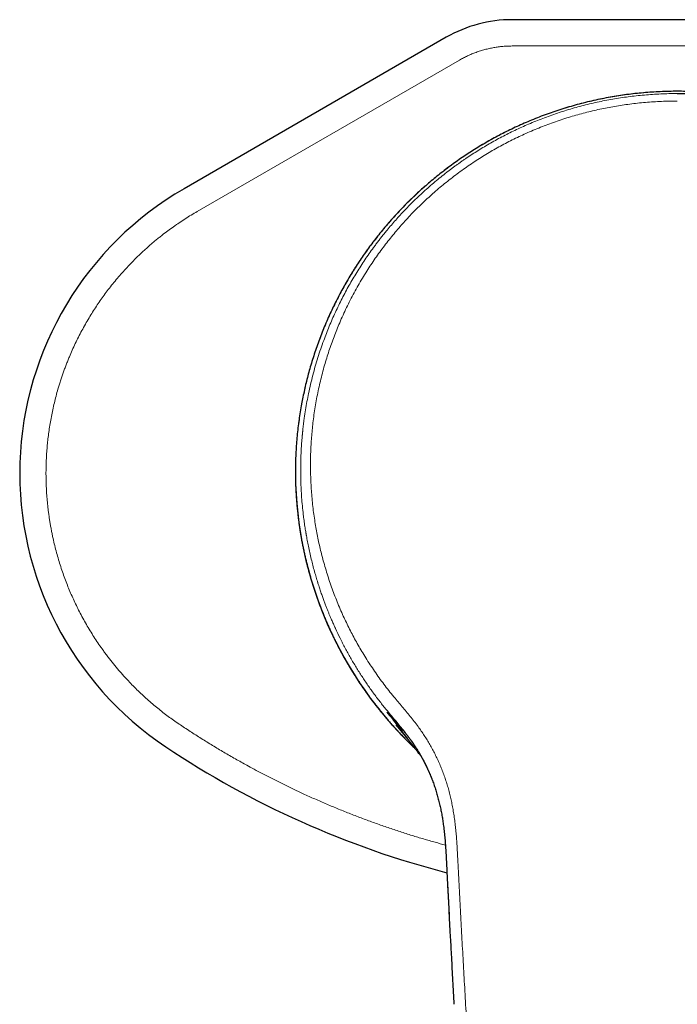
# Model space of a CAD drawing. Header units: millimetres. Extents: x 8 to 802, y 12 to 450.
# Tile 2 of 28: x 282 to 332, y 145 to 220. Entities that reach past the tile are written whole.
import ezdxf

# ---------------------------------------------------------------- set-up
doc = ezdxf.new("R2010")
doc.units = ezdxf.units.MM

msp = doc.modelspace()

# ---------------------------------------------------------------- linework, layer by layer
at = {"color": 7, "linetype": 'Continuous', "lineweight": 30}
for p, q in [((344.565, 219.863), (319.435, 219.863)), ((314.435, 218.523), (294.5, 207.014)), ((314.447, 155.733), (314.506, 154.555))]:
    msp.add_line(p, q, dxfattribs=at)
at = {"color": 8, "linetype": 'Continuous', "lineweight": 0}
for p, q in [((344.565, 217.863), (319.435, 217.863)), ((315.435, 216.791), (295.5, 205.282)), ((302.961, 185.613), (302.96, 185.609)), ((302.96, 185.29), (302.961, 185.29))]:
    msp.add_line(p, q, dxfattribs=at)
at = {"color": 7, "linetype": 'Continuous', "lineweight": 30}
for centre, radius, start, end in [((319.435, 209.863), 10, 90, 120), ((307, 185.363), 25, 120, 236.25101), ((331.999, 185.561), 29.04, 180.53434, 226.65269), ((332, 222.78), 70, 236.25101, 255.50794)]:
    msp.add_arc(centre, radius, start, end, dxfattribs=at)
at = {"color": 8, "linetype": 'Continuous', "lineweight": 0}
for points, knots in [([(319.435, 217.863), (319.319, 217.862), (319.086, 217.859), (318.737, 217.835), (318.391, 217.797), (318.047, 217.744), (317.704, 217.676), (317.364, 217.593), (317.028, 217.495), (316.698, 217.383), (316.373, 217.257), (316.054, 217.116), (315.741, 216.962), (315.537, 216.848), (315.435, 216.791)], [0, 0, 0, 0, 0.083581, 0.16685, 0.249967, 0.333091, 0.416382, 0.499999, 0.583581, 0.66685, 0.749967, 0.833091, 0.916383, 1, 1, 1, 1]), ([(332, 214.419), (331.787, 214.417), (331.362, 214.415), (330.724, 214.393), (330.086, 214.358), (329.447, 214.309), (328.813, 214.246), (328.183, 214.169), (327.558, 214.08), (326.933, 213.976), (326.307, 213.859), (325.679, 213.726), (325.049, 213.578), (324.422, 213.417), (323.797, 213.241), (323.179, 213.052), (322.569, 212.85), (321.966, 212.636), (321.367, 212.408), (320.915, 212.225), (320.608, 212.095), (320.443, 212.025), (320.279, 211.953), (320.114, 211.88), (319.95, 211.806), (319.712, 211.696), (319.4, 211.549), (318.991, 211.349), (318.559, 211.129), (318.106, 210.887), (317.645, 210.631), (317.175, 210.359), (316.699, 210.07), (316.226, 209.771), (315.756, 209.462), (315.291, 209.142), (314.831, 208.812), (314.375, 208.471), (313.923, 208.12), (313.477, 207.759), (313.039, 207.389), (312.609, 207.012), (312.187, 206.627), (311.772, 206.232), (311.463, 205.927), (311.257, 205.718), (311.15, 205.608), (311.043, 205.498), (310.937, 205.387), (310.831, 205.275), (310.725, 205.162), (310.558, 204.981), (310.331, 204.731), (310.029, 204.388), (309.712, 204.016), (309.382, 203.614), (309.093, 203.25), (308.843, 202.924), (308.631, 202.641), (308.421, 202.353), (308.214, 202.062), (308.009, 201.766), (307.814, 201.476), (307.627, 201.193), (307.413, 200.859), (307.167, 200.462), (306.892, 199.999), (306.622, 199.526), (306.358, 199.042), (306.102, 198.549), (305.854, 198.05), (305.614, 197.543), (305.382, 197.025), (305.223, 196.651), (305.13, 196.426), (305.1, 196.352), (305.07, 196.278), (305.04, 196.204), (305.01, 196.13), (304.981, 196.055), (304.906, 195.866), (304.794, 195.573), (304.649, 195.175), (304.502, 194.757), (304.352, 194.303), (304.199, 193.813), (304.052, 193.311), (303.911, 192.796), (303.778, 192.27), (303.687, 191.88), (303.632, 191.631), (303.609, 191.528), (303.587, 191.424), (303.565, 191.32), (303.545, 191.221), (303.527, 191.134), (303.504, 191.018), (303.474, 190.866), (303.435, 190.656), (303.394, 190.426), (303.351, 190.176), (303.309, 189.916), (303.268, 189.645), (303.228, 189.366), (303.19, 189.078), (303.154, 188.782), (303.12, 188.475), (303.088, 188.157), (303.058, 187.825), (303.032, 187.482), (303.008, 187.127), (302.989, 186.762), (302.974, 186.387), (302.964, 186.002), (302.961, 185.741), (302.96, 185.609)], [0, 0, 0, 0, 0.0137993, 0.0276195, 0.0414612, 0.0553249, 0.069211, 0.0828715, 0.0965546, 0.1102607, 0.1239902, 0.137994, 0.1520231, 0.166078, 0.180159, 0.1942668, 0.2081491, 0.222058, 0.235994, 0.2499575, 0.2538556, 0.2577601, 0.2616711, 0.2655885, 0.2695125, 0.2734429, 0.2827332, 0.2920598, 0.3032103, 0.3144125, 0.3256668, 0.3377827, 0.3499589, 0.3621953, 0.3744924, 0.3868502, 0.3992692, 0.4117494, 0.424291, 0.4368944, 0.4495598, 0.4620594, 0.4746192, 0.4872393, 0.49992, 0.5032864, 0.5066612, 0.5100444, 0.5134359, 0.5168359, 0.5202442, 0.523661, 0.5331003, 0.5426032, 0.5539991, 0.5654854, 0.5770621, 0.5848651, 0.5927087, 0.6005931, 0.6085181, 0.6164839, 0.6244905, 0.6317769, 0.6390805, 0.6508896, 0.6628507, 0.674964, 0.6872295, 0.6996473, 0.7119918, 0.7244833, 0.7371221, 0.7499083, 0.7516709, 0.75344, 0.7552157, 0.7569979, 0.7587866, 0.7605819, 0.7623838, 0.7724107, 0.7815306, 0.7908084, 0.8020592, 0.8135338, 0.8252322, 0.8371547, 0.8493012, 0.8616718, 0.8640297, 0.8663955, 0.8687694, 0.8711512, 0.873541, 0.8755736, 0.8771157, 0.8814724, 0.8859989, 0.8914482, 0.8971251, 0.9030294, 0.9091613, 0.9155207, 0.9219882, 0.9286752, 0.9355818, 0.9427081, 0.9502062, 0.9579331, 0.9658887, 0.9740732, 0.9824866, 0.9911288, 1, 1, 1, 1]), ([(332, 214.246), (331.789, 214.244), (331.369, 214.242), (330.741, 214.22), (330.116, 214.186), (329.495, 214.138), (328.882, 214.078), (328.277, 214.005), (327.679, 213.92), (327.087, 213.823), (326.495, 213.714), (325.904, 213.592), (325.315, 213.457), (324.732, 213.311), (324.155, 213.153), (323.584, 212.984), (323.019, 212.804), (322.461, 212.614), (321.911, 212.413), (321.368, 212.202), (320.831, 211.982), (320.302, 211.751), (319.784, 211.513), (319.276, 211.268), (318.778, 211.015), (318.288, 210.754), (317.805, 210.484), (317.33, 210.207), (316.863, 209.923), (316.403, 209.631), (316.034, 209.386), (315.752, 209.194), (315.553, 209.056), (315.357, 208.916), (315.161, 208.776), (314.968, 208.634), (314.776, 208.491), (314.495, 208.278), (314.129, 207.991), (313.682, 207.627), (313.243, 207.254), (312.812, 206.874), (312.39, 206.485), (311.977, 206.089), (311.573, 205.685), (311.193, 205.291), (310.837, 204.907), (310.503, 204.535), (310.176, 204.157), (309.897, 203.822), (309.661, 203.531), (309.467, 203.287), (309.275, 203.04), (309.087, 202.792), (308.849, 202.471), (308.565, 202.075), (308.241, 201.603), (307.927, 201.126), (307.623, 200.644), (307.33, 200.158), (307.047, 199.667), (306.775, 199.173), (306.509, 198.667), (306.251, 198.149), (306, 197.62), (305.761, 197.087), (305.533, 196.552), (305.317, 196.014), (305.182, 195.653), (305.115, 195.472)], [0, 0, 0, 0, 0.017856, 0.035631, 0.053326, 0.070939, 0.088472, 0.105615, 0.12268, 0.139668, 0.15658, 0.173758, 0.190856, 0.207876, 0.224817, 0.24168, 0.258465, 0.275172, 0.291765, 0.308281, 0.32472, 0.341083, 0.35737, 0.373293, 0.389143, 0.40492, 0.420626, 0.436259, 0.451821, 0.467312, 0.482733, 0.489633, 0.49652, 0.503392, 0.51025, 0.517094, 0.523924, 0.53074, 0.547242, 0.563726, 0.580191, 0.596637, 0.613065, 0.629476, 0.645871, 0.662248, 0.676648, 0.691035, 0.70541, 0.719775, 0.728798, 0.737817, 0.746832, 0.755843, 0.76485, 0.781493, 0.798106, 0.81469, 0.831246, 0.847773, 0.864273, 0.880746, 0.897193, 0.914395, 0.931569, 0.948716, 0.965836, 0.982931, 1, 1, 1, 1]), ([(361.04, 185.609), (361.039, 185.749), (361.036, 186.024), (361.024, 186.431), (361.008, 186.827), (360.986, 187.21), (360.961, 187.582), (360.932, 187.936), (360.901, 188.272), (360.868, 188.591), (360.832, 188.899), (360.795, 189.196), (360.756, 189.484), (360.715, 189.76), (360.673, 190.027), (360.631, 190.283), (360.588, 190.528), (360.555, 190.709), (360.532, 190.829), (360.52, 190.891), (360.508, 190.953), (360.497, 191.013), (360.485, 191.073), (360.472, 191.139), (360.456, 191.216), (360.425, 191.368), (360.378, 191.588), (360.3, 191.937), (360.203, 192.347), (360.083, 192.817), (359.958, 193.276), (359.827, 193.726), (359.691, 194.166), (359.543, 194.621), (359.382, 195.091), (359.206, 195.572), (359.026, 196.041), (358.891, 196.377), (358.804, 196.585), (358.768, 196.671), (358.731, 196.757), (358.695, 196.843), (358.658, 196.928), (358.621, 197.014), (358.528, 197.225), (358.385, 197.543), (358.186, 197.965), (357.979, 198.388), (357.754, 198.829), (357.51, 199.286), (357.28, 199.699), (357.066, 200.07), (356.869, 200.4), (356.67, 200.725), (356.468, 201.045), (356.259, 201.367), (356.039, 201.696), (355.777, 202.076), (355.477, 202.496), (355.138, 202.951), (354.793, 203.396), (354.442, 203.831), (354.087, 204.253), (353.73, 204.663), (353.37, 205.061), (353.006, 205.448), (352.721, 205.742), (352.518, 205.945), (352.399, 206.063), (352.28, 206.179), (352.16, 206.295), (352.04, 206.411), (351.919, 206.525), (351.727, 206.705), (351.462, 206.947), (351.101, 207.267), (350.714, 207.599), (350.299, 207.941), (349.871, 208.282), (349.428, 208.621), (348.969, 208.957), (348.507, 209.282), (348.04, 209.598), (347.569, 209.903), (347.094, 210.197), (346.616, 210.481), (346.135, 210.755), (345.651, 211.018), (345.166, 211.27), (344.683, 211.51), (344.2, 211.738), (343.715, 211.957), (343.319, 212.127), (343.015, 212.253), (342.803, 212.338), (342.591, 212.422), (342.378, 212.505), (342.164, 212.585), (341.95, 212.664), (341.735, 212.742), (341.442, 212.845), (341.068, 212.97), (340.614, 213.115), (340.106, 213.268), (339.545, 213.426), (338.929, 213.584), (338.31, 213.728), (337.685, 213.86), (337.055, 213.979), (336.42, 214.083), (335.783, 214.174), (335.145, 214.251), (334.511, 214.312), (333.88, 214.36), (333.253, 214.394), (332.626, 214.415), (332.209, 214.417), (332, 214.419)], [0, 0, 0, 0, 0.009381, 0.018506, 0.027374, 0.035986, 0.044342, 0.052442, 0.059844, 0.067018, 0.073965, 0.080684, 0.087176, 0.09344, 0.099476, 0.105285, 0.110866, 0.11622, 0.117652, 0.119068, 0.120466, 0.121847, 0.12321, 0.124557, 0.126364, 0.128456, 0.13499, 0.141464, 0.152469, 0.163296, 0.173944, 0.184414, 0.194705, 0.204818, 0.216507, 0.22795, 0.239144, 0.250091, 0.25218, 0.254264, 0.256345, 0.258422, 0.260495, 0.262564, 0.264629, 0.275917, 0.285896, 0.295782, 0.307429, 0.318943, 0.330324, 0.338945, 0.347488, 0.355953, 0.364341, 0.372652, 0.381544, 0.390656, 0.403323, 0.415885, 0.428344, 0.440699, 0.45295, 0.464882, 0.476714, 0.488446, 0.500079, 0.503766, 0.507448, 0.511125, 0.514797, 0.518464, 0.522125, 0.525782, 0.535811, 0.545802, 0.557646, 0.569436, 0.581172, 0.593687, 0.60614, 0.618533, 0.630864, 0.643135, 0.655345, 0.667495, 0.679585, 0.691615, 0.703586, 0.715285, 0.726927, 0.738513, 0.750042, 0.755021, 0.759997, 0.764969, 0.769938, 0.774903, 0.779865, 0.784824, 0.789779, 0.80015, 0.810506, 0.820848, 0.834676, 0.848478, 0.862256, 0.87601, 0.889988, 0.903943, 0.917874, 0.931781, 0.945666, 0.959281, 0.972874, 0.986447, 1, 1, 1, 1]), ([(310.54, 168.267), (310.411, 168.424), (310.153, 168.737), (309.78, 169.217), (309.418, 169.703), (309.067, 170.197), (308.727, 170.697), (308.399, 171.204), (308.091, 171.702), (307.802, 172.192), (307.531, 172.673), (307.271, 173.159), (307.02, 173.649), (306.779, 174.144), (306.541, 174.658), (306.308, 175.192), (306.079, 175.747), (305.863, 176.306), (305.659, 176.869), (305.467, 177.437), (305.288, 178.009), (305.125, 178.568), (304.979, 179.115), (304.847, 179.649), (304.726, 180.185), (304.616, 180.724), (304.516, 181.265), (304.424, 181.826), (304.342, 182.405), (304.27, 183.002), (304.211, 183.602), (304.166, 184.204), (304.133, 184.808), (304.114, 185.413), (304.108, 186.002), (304.114, 186.576), (304.131, 187.133), (304.16, 187.69), (304.2, 188.248), (304.251, 188.805), (304.316, 189.38), (304.396, 189.971), (304.491, 190.577), (304.6, 191.183), (304.723, 191.787), (304.86, 192.39), (305.011, 192.991), (305.171, 193.572), (305.339, 194.135), (305.513, 194.679), (305.699, 195.22), (305.897, 195.758), (306.107, 196.293), (306.334, 196.841), (306.581, 197.401), (306.849, 197.972), (307.13, 198.538), (307.425, 199.099), (307.733, 199.654), (308.055, 200.202), (308.38, 200.73), (308.708, 201.235), (309.037, 201.72), (309.377, 202.199), (309.728, 202.671), (310.089, 203.136), (310.455, 203.587), (310.825, 204.024), (311.199, 204.447), (311.581, 204.863), (311.973, 205.272), (312.373, 205.673), (312.782, 206.066), (313.199, 206.452), (313.631, 206.835), (314.079, 207.215), (314.542, 207.592), (315.013, 207.959), (315.493, 208.316), (315.98, 208.664), (316.468, 208.995), (316.956, 209.312), (317.442, 209.614), (317.935, 209.907), (318.434, 210.189), (318.94, 210.461), (319.451, 210.723), (319.967, 210.975), (320.497, 211.22), (321.041, 211.457), (321.598, 211.686), (322.161, 211.904), (322.728, 212.109), (323.3, 212.302), (323.867, 212.48), (324.429, 212.643), (324.986, 212.792), (325.545, 212.93), (326.108, 213.057), (326.673, 213.172), (327.241, 213.275), (327.81, 213.367), (328.391, 213.448), (328.982, 213.518), (329.584, 213.577), (330.187, 213.622), (330.791, 213.654), (331.395, 213.675), (331.798, 213.678), (332, 213.679)], [0, 0, 0, 0, 0.009992, 0.019982, 0.02997, 0.039956, 0.049942, 0.059928, 0.069913, 0.079066, 0.088219, 0.097373, 0.106526, 0.11568, 0.124833, 0.134819, 0.144804, 0.154789, 0.164774, 0.174758, 0.184741, 0.194723, 0.203872, 0.21302, 0.222168, 0.231315, 0.240461, 0.249607, 0.259585, 0.269562, 0.279539, 0.289517, 0.299495, 0.309473, 0.319451, 0.328597, 0.337744, 0.34689, 0.356037, 0.365183, 0.374329, 0.384306, 0.394283, 0.40426, 0.414237, 0.424214, 0.434191, 0.444168, 0.453315, 0.462463, 0.471611, 0.48076, 0.489911, 0.499063, 0.50905, 0.519038, 0.529027, 0.539018, 0.54901, 0.559004, 0.568998, 0.578161, 0.587324, 0.596489, 0.605654, 0.614821, 0.623989, 0.632741, 0.641494, 0.650249, 0.659005, 0.667762, 0.67652, 0.68528, 0.694041, 0.703221, 0.712402, 0.721584, 0.730769, 0.739954, 0.749141, 0.757911, 0.766683, 0.775456, 0.78423, 0.793005, 0.80178, 0.810557, 0.819335, 0.828531, 0.837728, 0.846926, 0.856124, 0.865323, 0.874522, 0.883304, 0.892086, 0.900869, 0.909651, 0.918434, 0.927218, 0.936001, 0.944785, 0.953987, 0.963189, 0.972392, 0.981594, 0.990797, 1, 1, 1, 1]), ([(295.5, 205.282), (295.346, 205.191), (295.037, 205.01), (294.582, 204.725), (294.135, 204.431), (293.695, 204.127), (293.262, 203.813), (292.896, 203.533), (292.592, 203.292), (292.348, 203.093), (292.106, 202.891), (291.867, 202.685), (291.631, 202.475), (291.397, 202.262), (291.166, 202.046), (290.881, 201.771), (290.544, 201.435), (290.162, 201.034), (289.789, 200.624), (289.428, 200.207), (289.076, 199.781), (288.742, 199.355), (288.424, 198.93), (288.122, 198.505), (287.829, 198.073), (287.545, 197.634), (287.265, 197.179), (286.991, 196.709), (286.723, 196.224), (286.468, 195.733), (286.224, 195.237), (285.993, 194.735), (285.804, 194.298), (285.653, 193.927), (285.534, 193.624), (285.419, 193.319), (285.308, 193.013), (285.202, 192.704), (285.1, 192.394), (285.003, 192.082), (284.889, 191.701), (284.764, 191.251), (284.633, 190.731), (284.514, 190.208), (284.407, 189.684), (284.313, 189.158), (284.232, 188.641), (284.165, 188.131), (284.11, 187.63), (284.066, 187.126), (284.033, 186.622), (284.01, 186.105), (283.999, 185.578), (284, 185.042), (284.014, 184.507), (284.04, 183.973), (284.078, 183.44), (284.122, 182.981), (284.166, 182.595), (284.206, 182.283), (284.251, 181.971), (284.299, 181.659), (284.353, 181.348), (284.41, 181.037), (284.472, 180.726), (284.554, 180.339), (284.662, 179.875), (284.801, 179.339), (284.952, 178.806), (285.115, 178.279), (285.292, 177.756), (285.477, 177.247), (285.67, 176.752), (285.871, 176.271), (286.083, 175.794), (286.306, 175.321), (286.544, 174.844), (286.799, 174.362), (287.07, 173.879), (287.352, 173.402), (287.644, 172.934), (287.948, 172.473), (288.22, 172.082), (288.455, 171.757), (288.649, 171.496), (288.847, 171.237), (289.049, 170.982), (289.255, 170.729), (289.465, 170.478), (289.679, 170.23), (289.942, 169.933), (290.259, 169.589), (290.631, 169.203), (291.011, 168.826), (291.4, 168.459), (291.797, 168.101), (292.194, 167.759), (292.591, 167.433), (292.988, 167.121), (293.392, 166.818), (293.803, 166.523), (294.083, 166.334), (294.222, 166.239)], [0, 0, 0, 0, 0.011519, 0.023011, 0.034483, 0.045939, 0.057388, 0.068834, 0.075581, 0.082331, 0.089084, 0.095843, 0.102609, 0.109382, 0.116165, 0.122957, 0.134861, 0.146736, 0.158588, 0.170423, 0.18225, 0.194075, 0.205228, 0.216392, 0.227571, 0.238772, 0.25, 0.261904, 0.273778, 0.28563, 0.297466, 0.309293, 0.321117, 0.328087, 0.33506, 0.342038, 0.349022, 0.356013, 0.363012, 0.370022, 0.377043, 0.388561, 0.400053, 0.411523, 0.42298, 0.434428, 0.445874, 0.456671, 0.467476, 0.478296, 0.489136, 0.5, 0.511518, 0.523009, 0.53448, 0.545937, 0.557385, 0.568831, 0.575578, 0.582328, 0.589082, 0.595841, 0.602607, 0.609381, 0.616164, 0.622957, 0.634861, 0.646736, 0.658588, 0.670423, 0.68225, 0.694075, 0.705228, 0.716392, 0.727571, 0.738772, 0.75, 0.761904, 0.773778, 0.78563, 0.797466, 0.809293, 0.821117, 0.828087, 0.83506, 0.842038, 0.849022, 0.856013, 0.863012, 0.870022, 0.877043, 0.888562, 0.900054, 0.911526, 0.922982, 0.934431, 0.945877, 0.956673, 0.967478, 0.978298, 0.989137, 1, 1, 1, 1]), ([(305.115, 195.472), (305.038, 195.258), (304.883, 194.827), (304.67, 194.171), (304.47, 193.506), (304.286, 192.83), (304.116, 192.144), (303.968, 191.477), (303.841, 190.829), (303.732, 190.202), (303.626, 189.501), (303.561, 188.979), (303.525, 188.641), (303.516, 188.558), (303.508, 188.474), (303.499, 188.39), (303.491, 188.306), (303.484, 188.222), (303.476, 188.137), (303.456, 187.913), (303.428, 187.542), (303.397, 187.02), (303.376, 186.482), (303.364, 185.928), (303.363, 185.359), (303.374, 184.773), (303.398, 184.167), (303.437, 183.54), (303.491, 182.893), (303.553, 182.308), (303.618, 181.788), (303.68, 181.355), (303.728, 181.054), (303.756, 180.884), (303.765, 180.831), (303.774, 180.778), (303.783, 180.725), (303.792, 180.672), (303.824, 180.487), (303.884, 180.166), (303.977, 179.701), (304.083, 179.217), (304.198, 178.735), (304.32, 178.258), (304.444, 177.806), (304.549, 177.444), (304.614, 177.231), (304.639, 177.15), (304.646, 177.125), (304.654, 177.1), (304.662, 177.075), (304.67, 177.049), (304.713, 176.912), (304.79, 176.67), (304.904, 176.331), (305.015, 176.011), (305.124, 175.712), (305.228, 175.431), (305.329, 175.17), (305.424, 174.929), (305.514, 174.706), (305.599, 174.503), (305.677, 174.318), (305.749, 174.151), (305.816, 173.998), (305.878, 173.861), (305.931, 173.743), (305.964, 173.67), (305.98, 173.635), (305.984, 173.626), (305.988, 173.618), (305.992, 173.61), (305.995, 173.602), (305.999, 173.594), (306.119, 173.334), (306.362, 172.827), (306.747, 172.08), (307.152, 171.347), (307.577, 170.628), (308.02, 169.927), (308.478, 169.246), (308.952, 168.583), (309.441, 167.935), (309.783, 167.516), (309.953, 167.306)], [0, 0, 0, 0, 0.022215, 0.044666, 0.067353, 0.090276, 0.113438, 0.136838, 0.157627, 0.178603, 0.199765, 0.227984, 0.230773, 0.233566, 0.236361, 0.23916, 0.241962, 0.244766, 0.247575, 0.250386, 0.267237, 0.284636, 0.302582, 0.321077, 0.340118, 0.359707, 0.379844, 0.401088, 0.422908, 0.445305, 0.460403, 0.475753, 0.489468, 0.491279, 0.493093, 0.49491, 0.49673, 0.498554, 0.500381, 0.515652, 0.531651, 0.548378, 0.565832, 0.581793, 0.598317, 0.613323, 0.620064, 0.620953, 0.621844, 0.622736, 0.623629, 0.624524, 0.62542, 0.638197, 0.650309, 0.661755, 0.672537, 0.682655, 0.692107, 0.700895, 0.709019, 0.716479, 0.723274, 0.729405, 0.734873, 0.740208, 0.744711, 0.747984, 0.748311, 0.74863, 0.748941, 0.749244, 0.749539, 0.749825, 0.750104, 0.778533, 0.80685, 0.835055, 0.863149, 0.891132, 0.918508, 0.945777, 0.972941, 1, 1, 1, 1]), ([(302.96, 185.609), (302.96, 185.574), (302.959, 185.505), (302.96, 185.398), (302.96, 185.326), (302.96, 185.29)], [0, 0, 0, 0, 0.333537, 0.666063, 1, 1, 1, 1]), ([(315.305, 156.082), (315.297, 156.244), (315.281, 156.569), (315.254, 157.054), (315.222, 157.539), (315.183, 158.021), (315.135, 158.501), (315.078, 158.978), (315.01, 159.452), (314.933, 159.907), (314.847, 160.342), (314.755, 160.757), (314.652, 161.17), (314.538, 161.578), (314.414, 161.982), (314.279, 162.382), (314.133, 162.776), (313.976, 163.165), (313.808, 163.547), (313.629, 163.924), (313.44, 164.295), (313.241, 164.657), (313.034, 165.011), (312.818, 165.356), (312.593, 165.695), (312.345, 166.049), (312.072, 166.416), (311.774, 166.796), (311.469, 167.169), (311.16, 167.536), (310.848, 167.901), (310.643, 168.145), (310.54, 168.267)], [0, 0, 0, 0, 0.03581, 0.071608, 0.107355, 0.143026, 0.178608, 0.214096, 0.249493, 0.284809, 0.31646, 0.348061, 0.379618, 0.411135, 0.442611, 0.474041, 0.505416, 0.53666, 0.567857, 0.59902, 0.630156, 0.661269, 0.691805, 0.722318, 0.752807, 0.783271, 0.819502, 0.855693, 0.891839, 0.927938, 0.963988, 1, 1, 1, 1]), ([(309.925, 167.215), (309.965, 167.169), (310.046, 167.076), (310.175, 166.929), (310.31, 166.778), (310.45, 166.621), (310.597, 166.457), (310.739, 166.297), (310.875, 166.144), (311.001, 165.999), (311.129, 165.85), (311.258, 165.696), (311.388, 165.538), (311.536, 165.353), (311.666, 165.184), (311.753, 165.066), (311.779, 165.031)], [0, 0, 0, 0, 0.08067, 0.161204, 0.241665, 0.322118, 0.402635, 0.48491, 0.549983, 0.61476, 0.679283, 0.743596, 0.807738, 0.871752, 0.961934, 1, 1, 1, 1]), ([(312.249, 164.21), (312.137, 164.355), (311.893, 164.671), (311.522, 165.161), (311.13, 165.678), (310.734, 166.194), (310.335, 166.708), (310.062, 167.046), (309.925, 167.215)], [0, 0, 0, 0, 0.144693, 0.315317, 0.486309, 0.657514, 0.828787, 1, 1, 1, 1]), ([(309.953, 167.306), (310.064, 167.174), (310.283, 166.911), (310.614, 166.523), (310.936, 166.137), (311.225, 165.778), (311.481, 165.446), (311.706, 165.139), (311.922, 164.829), (312.13, 164.513), (312.331, 164.19), (312.524, 163.858), (312.708, 163.521), (312.883, 163.176), (313.05, 162.825), (313.205, 162.475), (313.298, 162.239), (313.344, 162.124)], [0, 0, 0, 0, 0.0825684, 0.1642392, 0.2448099, 0.3242508, 0.3859481, 0.4471219, 0.507904, 0.5684402, 0.6301096, 0.6918167, 0.7536781, 0.8157737, 0.8781384, 0.940754, 1, 1, 1, 1]), ([(294.222, 166.239), (294.503, 166.053), (295.063, 165.683), (295.913, 165.143), (296.77, 164.614), (297.634, 164.099), (298.506, 163.597), (299.29, 163.162), (299.982, 162.788), (300.582, 162.471), (301.185, 162.161), (301.792, 161.857), (302.406, 161.556), (303.03, 161.258), (303.749, 160.924), (304.558, 160.56), (305.458, 160.171), (306.364, 159.795), (307.274, 159.432), (308.034, 159.141), (308.642, 158.917), (309.094, 158.753), (309.548, 158.592), (310.004, 158.435), (310.46, 158.281), (310.918, 158.13), (311.377, 157.982), (311.974, 157.794), (312.71, 157.571), (313.554, 157.327), (314.109, 157.176), (314.37, 157.105)], [0, 0, 0, 0, 0.045363, 0.09069, 0.135989, 0.18127, 0.226545, 0.271822, 0.302321, 0.33283, 0.36335, 0.393885, 0.424437, 0.455715, 0.487273, 0.531425, 0.575552, 0.619662, 0.663766, 0.707872, 0.729535, 0.751202, 0.772873, 0.794551, 0.816236, 0.837929, 0.859632, 0.881344, 0.922437, 0.963496, 1, 1, 1, 1]), ([(318.849, 104.744), (318.781, 105.521), (318.646, 107.074), (318.447, 109.402), (318.252, 111.727), (318.062, 114.05), (317.876, 116.37), (317.694, 118.687), (317.521, 120.937), (317.357, 123.121), (317.201, 125.239), (317.049, 127.354), (316.9, 129.467), (316.754, 131.576), (316.612, 133.682), (316.474, 135.786), (316.339, 137.888), (316.207, 139.988), (316.079, 142.086), (315.954, 144.18), (315.834, 146.23), (315.721, 148.237), (315.613, 150.201), (315.507, 152.162), (315.405, 154.123), (315.339, 155.428), (315.305, 156.082)], [0, 0, 0, 0, 0.0448, 0.0896132, 0.1344253, 0.1792306, 0.2240293, 0.2688255, 0.3136243, 0.3546959, 0.3957738, 0.4368546, 0.4779293, 0.5189827, 0.5600216, 0.6010709, 0.64214, 0.6832253, 0.7243158, 0.7653971, 0.8064575, 0.8451475, 0.8838196, 0.9224921, 0.9612004, 1, 1, 1, 1]), ([(314.506, 154.555), (314.516, 154.356), (314.555, 153.562), (314.628, 152.17), (314.695, 150.887), (314.732, 150.197), (314.737, 150.105)], [0, 0, 0, 0, 0.135024, 0.53629, 0.937981, 1, 1, 1, 1])]:
    msp.add_open_spline(points, degree=3, knots=knots, dxfattribs=at)
at = {"color": 7, "linetype": 'Continuous', "lineweight": 30}
for points, knots in [([(332, 214.419), (331.784, 214.418), (331.353, 214.415), (330.707, 214.392), (330.062, 214.357), (329.417, 214.306), (328.778, 214.242), (328.144, 214.165), (327.516, 214.074), (326.89, 213.969), (326.264, 213.85), (325.636, 213.717), (325.008, 213.569), (324.383, 213.407), (323.763, 213.231), (323.151, 213.043), (322.546, 212.842), (321.951, 212.63), (321.36, 212.405), (320.784, 212.172), (320.223, 211.93), (319.677, 211.682), (319.137, 211.422), (318.602, 211.152), (318.074, 210.87), (317.561, 210.584), (317.065, 210.293), (316.584, 209.999), (316.11, 209.696), (315.641, 209.384), (315.179, 209.063), (314.724, 208.733), (314.275, 208.395), (313.834, 208.049), (313.399, 207.694), (312.974, 207.333), (312.559, 206.967), (312.153, 206.595), (311.755, 206.216), (311.355, 205.82), (310.952, 205.405), (310.548, 204.972), (310.153, 204.531), (309.767, 204.083), (309.391, 203.627), (309.032, 203.172), (308.688, 202.72), (308.36, 202.271), (308.042, 201.816), (307.732, 201.355), (307.419, 200.87), (307.105, 200.361), (306.792, 199.827), (306.49, 199.288), (306.2, 198.742), (305.921, 198.19), (305.655, 197.633), (305.401, 197.071), (305.163, 196.513), (304.941, 195.959), (304.733, 195.412), (304.537, 194.86), (304.352, 194.305), (304.178, 193.747), (304.019, 193.196), (303.873, 192.652), (303.741, 192.118), (303.619, 191.58), (303.507, 191.041), (303.401, 190.479), (303.304, 189.894), (303.215, 189.286), (303.14, 188.677), (303.077, 188.066), (303.028, 187.454), (302.992, 186.841), (302.967, 186.227), (302.962, 185.818), (302.96, 185.613)], [0, 0, 0, 0, 0.013998, 0.027995, 0.041993, 0.05599, 0.069987, 0.083734, 0.097481, 0.111227, 0.124974, 0.13897, 0.152966, 0.166962, 0.180958, 0.194954, 0.2087, 0.222446, 0.236193, 0.249939, 0.263003, 0.276067, 0.289131, 0.302195, 0.315259, 0.328323, 0.340642, 0.35296, 0.365278, 0.377597, 0.389915, 0.402234, 0.414552, 0.426871, 0.43919, 0.451508, 0.463607, 0.475706, 0.487804, 0.499903, 0.512968, 0.526033, 0.539098, 0.552162, 0.565228, 0.578293, 0.590612, 0.602931, 0.61525, 0.627569, 0.639889, 0.653639, 0.667389, 0.68114, 0.69489, 0.708641, 0.722392, 0.736144, 0.749896, 0.762964, 0.776033, 0.789103, 0.802172, 0.815242, 0.828313, 0.840637, 0.852961, 0.865285, 0.87761, 0.889935, 0.903692, 0.917448, 0.931205, 0.944963, 0.958721, 0.97248, 0.98624, 1, 1, 1, 1]), ([(361.04, 185.613), (361.038, 185.808), (361.033, 186.197), (361.011, 186.78), (360.978, 187.362), (360.933, 187.944), (360.877, 188.525), (360.81, 189.093), (360.733, 189.65), (360.648, 190.194), (360.552, 190.736), (360.446, 191.276), (360.325, 191.835), (360.188, 192.413), (360.033, 193.008), (359.866, 193.6), (359.686, 194.189), (359.493, 194.774), (359.288, 195.354), (359.071, 195.931), (358.845, 196.494), (358.611, 197.042), (358.37, 197.577), (358.119, 198.107), (357.856, 198.632), (357.583, 199.152), (357.305, 199.657), (357.022, 200.147), (356.735, 200.622), (356.439, 201.092), (356.135, 201.556), (355.821, 202.014), (355.498, 202.467), (355.166, 202.914), (354.826, 203.354), (354.477, 203.788), (354.122, 204.214), (353.76, 204.63), (353.393, 205.037), (353.018, 205.437), (352.625, 205.841), (352.213, 206.247), (351.782, 206.655), (351.343, 207.055), (350.895, 207.446), (350.439, 207.828), (349.984, 208.194), (349.53, 208.543), (349.079, 208.878), (348.62, 209.204), (348.156, 209.521), (347.684, 209.829), (347.207, 210.128), (346.724, 210.418), (346.235, 210.699), (345.74, 210.971), (345.243, 211.231), (344.743, 211.48), (344.242, 211.719), (343.736, 211.948), (343.199, 212.179), (342.629, 212.41), (342.028, 212.638), (341.421, 212.853), (340.809, 213.055), (340.196, 213.243), (339.583, 213.416), (338.97, 213.574), (338.353, 213.719), (337.729, 213.852), (337.098, 213.971), (336.461, 214.077), (335.822, 214.169), (335.18, 214.247), (334.541, 214.31), (333.904, 214.359), (333.27, 214.393), (332.635, 214.415), (332.212, 214.418), (332, 214.419)], [0, 0, 0, 0, 0.013076, 0.026152, 0.039227, 0.052302, 0.065376, 0.07845, 0.090776, 0.103102, 0.115427, 0.127752, 0.140077, 0.153832, 0.167586, 0.18134, 0.195094, 0.208847, 0.2226, 0.236352, 0.250105, 0.263173, 0.276241, 0.289309, 0.302377, 0.315444, 0.328511, 0.340831, 0.353152, 0.365471, 0.377791, 0.39011, 0.402429, 0.414748, 0.427067, 0.439385, 0.451704, 0.463802, 0.475901, 0.487999, 0.500098, 0.513163, 0.526229, 0.539294, 0.552359, 0.565425, 0.57849, 0.590809, 0.603128, 0.615446, 0.627765, 0.640083, 0.652401, 0.664719, 0.677037, 0.689355, 0.701673, 0.71377, 0.725867, 0.737964, 0.750061, 0.764058, 0.778054, 0.79205, 0.806045, 0.820041, 0.833787, 0.847533, 0.861279, 0.875025, 0.889021, 0.903018, 0.917015, 0.931012, 0.945009, 0.958757, 0.972504, 0.986252, 1, 1, 1, 1]), ([(332, 214.246), (332.188, 214.245), (332.565, 214.242), (333.128, 214.225), (333.69, 214.198), (334.249, 214.159), (334.803, 214.11), (335.352, 214.051), (335.894, 213.982), (336.433, 213.902), (337.003, 213.808), (337.604, 213.695), (338.233, 213.562), (338.858, 213.415), (339.477, 213.255), (340.091, 213.082), (340.57, 212.935), (340.917, 212.823), (341.135, 212.751), (341.352, 212.677), (341.568, 212.602), (341.782, 212.525), (341.996, 212.446), (342.332, 212.319), (342.788, 212.14), (343.338, 211.909), (343.861, 211.677), (344.357, 211.446), (344.846, 211.207), (345.358, 210.944), (345.891, 210.656), (346.445, 210.341), (346.987, 210.016), (347.52, 209.681), (348.041, 209.337), (348.444, 209.058), (348.735, 208.851), (348.917, 208.719), (349.097, 208.585), (349.276, 208.451), (349.454, 208.315), (349.631, 208.179), (349.908, 207.96), (350.282, 207.657), (350.731, 207.277), (351.154, 206.904), (351.552, 206.539), (351.941, 206.168), (352.347, 205.767), (352.766, 205.335), (353.197, 204.872), (353.616, 204.401), (354.022, 203.923), (354.416, 203.438), (354.781, 202.969), (355.118, 202.517), (355.43, 202.082), (355.733, 201.641), (356.029, 201.195), (356.314, 200.745), (356.59, 200.293), (356.856, 199.838), (357.113, 199.379), (357.378, 198.885), (357.648, 198.356), (357.921, 197.791), (358.181, 197.22), (358.429, 196.643), (358.666, 196.06), (358.812, 195.668), (358.885, 195.472)], [0, 0, 0, 0, 0.015984, 0.031927, 0.047829, 0.06369, 0.079511, 0.095009, 0.110469, 0.12589, 0.141273, 0.159535, 0.177743, 0.195898, 0.213999, 0.232047, 0.250042, 0.256557, 0.26306, 0.269551, 0.276029, 0.282494, 0.288947, 0.295387, 0.313033, 0.330585, 0.346178, 0.361696, 0.37714, 0.39251, 0.410712, 0.428809, 0.446804, 0.464696, 0.482485, 0.500173, 0.506587, 0.512994, 0.519393, 0.525785, 0.532169, 0.538545, 0.544914, 0.562391, 0.579811, 0.595319, 0.610783, 0.626203, 0.641581, 0.659833, 0.678025, 0.696158, 0.714234, 0.732252, 0.750214, 0.765685, 0.78118, 0.7967, 0.812245, 0.827815, 0.843132, 0.858475, 0.873843, 0.889238, 0.9076, 0.926, 0.944439, 0.962919, 0.981439, 1, 1, 1, 1]), ([(302.96, 185.613), (302.96, 185.578), (302.959, 185.507), (302.959, 185.399), (302.96, 185.327), (302.96, 185.29)], [0, 0, 0, 0, 0.333202, 0.666543, 1, 1, 1, 1]), ([(302.961, 185.29), (302.961, 185.24), (302.962, 185.084), (302.968, 184.821), (302.978, 184.502), (302.991, 184.184), (303.008, 183.865), (303.028, 183.547), (303.052, 183.228), (303.08, 182.911), (303.111, 182.593), (303.145, 182.275), (303.183, 181.958), (303.224, 181.642), (303.269, 181.326), (303.317, 181.01), (303.369, 180.695), (303.424, 180.38), (303.483, 180.066), (303.545, 179.753), (303.611, 179.44), (303.68, 179.128), (303.752, 178.817), (303.828, 178.506), (303.908, 178.196), (303.991, 177.888), (304.077, 177.58), (304.166, 177.273), (304.259, 176.966), (304.356, 176.661), (304.455, 176.357), (304.559, 176.054), (304.665, 175.752), (304.775, 175.452), (304.888, 175.152), (305.004, 174.854), (305.124, 174.557), (305.247, 174.261), (305.373, 173.967), (305.503, 173.674), (305.636, 173.382), (305.772, 173.092), (305.911, 172.803), (306.053, 172.516), (306.199, 172.23), (306.348, 171.946), (306.5, 171.664), (306.655, 171.383), (306.813, 171.104), (306.974, 170.826), (307.138, 170.551), (307.306, 170.277), (307.476, 170.005), (307.65, 169.735), (307.826, 169.466), (308.006, 169.2), (308.188, 168.936), (308.374, 168.673), (308.562, 168.413), (308.753, 168.154), (308.947, 167.898), (309.144, 167.644), (309.344, 167.392), (309.547, 167.142), (309.752, 166.894), (309.961, 166.649), (310.172, 166.406), (310.385, 166.165), (310.602, 165.927), (310.821, 165.691), (311.043, 165.457), (311.267, 165.225), (311.494, 164.997), (311.724, 164.77), (311.915, 164.585), (312.032, 164.475), (312.069, 164.44)], [0, 0, 0, 0, 0.006427, 0.020067, 0.033708, 0.047352, 0.060996, 0.074643, 0.088291, 0.101941, 0.115592, 0.129245, 0.1429, 0.156556, 0.170214, 0.183874, 0.197536, 0.211199, 0.224864, 0.238531, 0.252199, 0.265869, 0.279541, 0.293214, 0.30689, 0.320567, 0.334246, 0.347926, 0.361609, 0.375293, 0.388979, 0.402667, 0.416357, 0.430049, 0.443743, 0.457438, 0.471136, 0.484835, 0.498536, 0.51224, 0.525945, 0.539652, 0.553362, 0.567073, 0.580787, 0.594503, 0.608221, 0.621941, 0.635663, 0.649387, 0.663114, 0.676843, 0.690574, 0.704308, 0.718044, 0.731782, 0.745523, 0.759267, 0.773013, 0.786761, 0.800513, 0.814267, 0.828023, 0.841782, 0.855545, 0.86931, 0.883078, 0.896849, 0.910623, 0.9244, 0.93818, 0.951964, 0.965751, 0.979541, 0.993335, 1, 1, 1, 1]), ([(310.611, 166.237), (310.611, 166.237), (310.611, 166.237), (310.612, 166.235), (310.615, 166.232), (310.618, 166.228), (310.621, 166.224), (310.625, 166.22), (310.628, 166.216), (310.631, 166.212), (310.635, 166.208), (310.638, 166.204), (310.644, 166.197), (310.652, 166.188), (310.662, 166.176), (310.674, 166.162), (310.687, 166.146), (310.701, 166.129), (310.717, 166.11), (310.734, 166.09), (310.75, 166.07), (310.766, 166.052), (310.779, 166.036), (310.79, 166.023), (310.8, 166.011), (310.811, 165.997), (310.823, 165.982), (310.836, 165.967), (310.848, 165.953), (310.858, 165.941), (310.866, 165.93), (310.875, 165.92), (310.885, 165.908), (310.898, 165.893), (310.911, 165.877), (310.924, 165.861), (310.935, 165.848), (310.944, 165.836), (310.953, 165.825), (310.964, 165.812), (310.977, 165.796), (310.992, 165.779), (311.007, 165.761), (311.021, 165.743), (311.035, 165.726), (311.05, 165.708), (311.066, 165.689), (311.084, 165.667), (311.103, 165.643), (311.123, 165.619), (311.145, 165.592), (311.17, 165.562), (311.2, 165.525), (311.236, 165.481), (311.275, 165.433), (311.314, 165.385), (311.35, 165.34), (311.385, 165.297), (311.422, 165.252), (311.463, 165.202), (311.508, 165.146), (311.557, 165.084), (311.609, 165.02), (311.667, 164.948), (311.729, 164.87), (311.795, 164.787), (311.871, 164.691), (311.957, 164.583), (312.048, 164.467), (312.112, 164.386), (312.146, 164.342), (312.159, 164.326), (312.174, 164.305), (312.195, 164.279), (312.22, 164.247), (312.238, 164.223), (312.248, 164.21)], [0, 0, 0, 0, 0.01038, 0.023676, 0.038517, 0.054608, 0.069182, 0.08156, 0.089745, 0.096579, 0.103082, 0.110067, 0.117536, 0.132077, 0.148162, 0.16535, 0.182818, 0.20055, 0.218547, 0.23665, 0.25331, 0.268141, 0.281149, 0.288501, 0.29681, 0.306075, 0.316296, 0.327076, 0.336506, 0.344337, 0.350057, 0.355676, 0.362985, 0.371998, 0.382267, 0.391335, 0.398828, 0.404322, 0.410009, 0.417045, 0.425427, 0.434956, 0.443728, 0.453554, 0.461335, 0.469581, 0.479171, 0.4897, 0.500705, 0.512107, 0.522473, 0.537541, 0.552307, 0.571006, 0.59291, 0.612029, 0.62858, 0.645138, 0.661547, 0.680261, 0.700669, 0.722957, 0.745922, 0.768216, 0.796441, 0.823722, 0.850185, 0.888551, 0.925536, 0.957195, 0.961358, 0.965764, 0.971708, 0.979395, 0.988826, 1, 1, 1, 1]), ([(311.772, 165.042), (311.772, 165.042), (311.772, 165.042), (311.772, 165.041), (311.773, 165.041), (311.773, 165.039), (311.774, 165.038), (311.776, 165.036), (311.778, 165.032), (311.781, 165.028), (311.785, 165.024), (311.788, 165.018), (311.793, 165.012), (311.798, 165.005), (311.804, 164.997), (311.81, 164.987), (311.82, 164.974), (311.83, 164.959), (311.839, 164.946), (311.847, 164.934), (311.856, 164.922), (311.865, 164.908), (311.875, 164.894), (311.885, 164.88), (311.894, 164.867), (311.903, 164.854), (311.909, 164.844), (311.917, 164.832), (311.928, 164.817), (311.944, 164.793), (311.967, 164.758), (311.996, 164.715), (312.029, 164.665), (312.066, 164.609), (312.113, 164.536), (312.17, 164.446), (312.239, 164.335), (312.298, 164.239), (312.344, 164.163), (312.376, 164.11), (312.405, 164.061), (312.429, 164.018), (312.45, 163.983), (312.466, 163.954), (312.479, 163.933), (312.488, 163.917), (312.496, 163.903), (312.506, 163.885), (312.519, 163.862), (312.536, 163.832), (312.568, 163.774), (312.618, 163.684), (312.684, 163.561), (312.754, 163.427), (312.827, 163.284), (312.901, 163.136), (312.972, 162.987), (313.033, 162.858), (313.082, 162.75), (313.121, 162.662), (313.159, 162.575), (313.196, 162.491), (313.229, 162.412), (313.256, 162.346), (313.279, 162.291), (313.295, 162.25), (313.308, 162.217), (313.318, 162.193), (313.324, 162.177), (313.329, 162.165), (313.333, 162.155), (313.336, 162.145), (313.34, 162.137), (313.343, 162.129), (313.344, 162.126), (313.344, 162.125)], [0, 0, 0, 0, 0.002736, 0.022613, 0.041971, 0.056818, 0.071346, 0.086416, 0.104121, 0.120251, 0.138127, 0.156372, 0.173327, 0.188994, 0.203135, 0.216369, 0.230966, 0.247387, 0.256089, 0.265231, 0.274816, 0.284844, 0.295237, 0.304637, 0.313956, 0.32115, 0.326245, 0.329525, 0.333319, 0.341529, 0.352501, 0.366229, 0.38255, 0.399624, 0.416949, 0.444754, 0.473377, 0.502925, 0.515899, 0.528892, 0.540527, 0.550513, 0.558853, 0.565549, 0.570603, 0.573794, 0.576461, 0.580494, 0.585961, 0.59286, 0.600917, 0.626505, 0.654545, 0.685039, 0.717928, 0.751431, 0.784723, 0.817803, 0.837, 0.856122, 0.875168, 0.894019, 0.911169, 0.926157, 0.937079, 0.946483, 0.952808, 0.958205, 0.961215, 0.964654, 0.96868, 0.973389, 0.980833, 0.989686, 1, 1, 1, 1]), ([(312.391, 164.028), (312.363, 164.063), (312.315, 164.124), (312.268, 164.185), (312.249, 164.21)], [0, 0, 0, 0, 0.583788, 1, 1, 1, 1]), ([(312.39, 164.027), (312.391, 164.026), (312.4, 164.015), (312.415, 163.996), (312.435, 163.97), (312.452, 163.948), (312.465, 163.931), (312.475, 163.918), (312.484, 163.906), (312.494, 163.893), (312.506, 163.877), (312.516, 163.865), (312.521, 163.858), (312.522, 163.857)], [0, 0, 0, 0, 0.016516, 0.170424, 0.304066, 0.41742, 0.51048, 0.583262, 0.636776, 0.736284, 0.853595, 0.974011, 1, 1, 1, 1]), ([(313.344, 162.124), (313.347, 162.118), (313.399, 161.99), (313.489, 161.736), (313.614, 161.364), (313.727, 160.988), (313.832, 160.608), (313.926, 160.226), (314.01, 159.843), (314.086, 159.458), (314.153, 159.069), (314.215, 158.651), (314.272, 158.201), (314.322, 157.719), (314.363, 157.23), (314.396, 156.736), (314.423, 156.236), (314.439, 155.901), (314.447, 155.733)], [0, 0, 0, 0, 0.0034353, 0.0642153, 0.1250251, 0.1858706, 0.2467789, 0.3077971, 0.3678934, 0.4282266, 0.4888724, 0.5499054, 0.6231609, 0.697145, 0.7718948, 0.8473803, 0.9234872, 1, 1, 1, 1]), ([(314.506, 154.554), (314.514, 154.383), (314.539, 153.896), (314.58, 153.092), (314.629, 152.141), (314.679, 151.191), (314.715, 150.513), (314.735, 150.151), (314.737, 150.104)], [0, 0, 0, 0, 0.115269, 0.327829, 0.54223, 0.756117, 0.968448, 1, 1, 1, 1]), ([(314.737, 150.105), (314.765, 149.6), (314.824, 148.498), (314.919, 146.796), (314.987, 145.599), (315.021, 145.001)], [0, 0, 0, 0, 0.297285, 0.648733, 1, 1, 1, 1])]:
    msp.add_open_spline(points, degree=3, knots=knots, dxfattribs=at)

doc.saveas('drawing.dxf')
